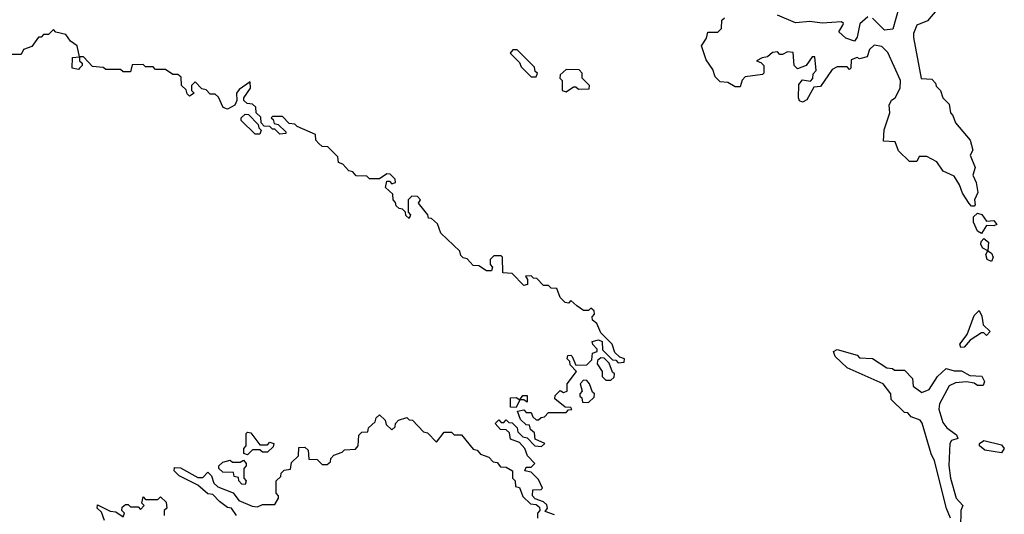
# Model space of a CAD drawing. Extents: x 2737310 to 2869991, y 870230 to 1012730.
# Tile 13 of 256: x 2811629 to 2815587, y 898520 to 900510. Entities that reach past the tile are written whole.
import ezdxf

# ---------------------------------------------------------------- set-up
doc = ezdxf.new("R2010")
doc.units = 0

msp = doc.modelspace()

# ---------------------------------------------------------------- linework, layer by layer
at = {"layer": '0CON02XD'}
for points in [[(2815315, 900550), (2815277.5, 900505), (2815235, 900487.5), (2815222, 900455), (2815222.3, 900437.7), (2815253, 900273), (2815295, 900270), (2815310, 900255), (2815313, 900243), (2815330, 900225), (2815340, 900195), (2815365, 900170), (2815370, 900135), (2815380, 900125), (2815390, 900095), (2815450, 900025), (2815460, 899985), (2815450, 899965), (2815470, 899915), (2815460, 899885), (2815473.3, 899855), (2815480, 899815), (2815467.5, 899785), (2815470, 899765), (2815465, 899760), (2815455, 899760), (2815445, 899770), (2815418.3, 899811.7), (2815406.7, 899845), (2815385, 899880), (2815340.7, 899900.7), (2815315, 899937.5), (2815275, 899960), (2815245, 899960), (2815235, 899940), (2815205, 899940), (2815161.7, 899981.7), (2815148.3, 900018.3), (2815101.7, 900021.7), (2815103.6, 900066.4), (2815126.7, 900135), (2815123.3, 900166.7), (2815133.6, 900186.4), (2815147.5, 900195), (2815167.5, 900235), (2815170, 900265), (2815118.3, 900378.3), (2815095, 900402.5), (2815063, 900407), (2815045, 900390), (2815035, 900360), (2815005, 900352.5), (2814995, 900357.5), (2814971.7, 900348.3), (2814970, 900315), (2814965, 900310), (2814955, 900320), (2814915, 900320), (2814895, 900310), (2814848.3, 900241.7), (2814821.7, 900238.3), (2814793, 900187), (2814775, 900177.5), (2814763.8, 900183.8), (2814760, 900195), (2814760.7, 900249.3), (2814775, 900267.5), (2814807.5, 900262.5), (2814817, 900273), (2814818.3, 900291.7), (2814830, 900305), (2814825, 900360), (2814815, 900360), (2814790, 900325), (2814755, 900312.5), (2814742.5, 900325), (2814738.3, 900378.3), (2814715, 900380), (2814695, 900370), (2814685, 900370), (2814675, 900380), (2814655, 900377.5), (2814635, 900360), (2814613, 900357), (2814590, 900345), (2814608.3, 900338.3), (2814620, 900325), (2814620, 900295), (2814615, 900290), (2814545, 900280), (2814533, 900267), (2814525, 900240), (2814505, 900240), (2814475, 900257.5), (2814445, 900260), (2814425, 900280), (2814415, 900310), (2814388.3, 900348.3), (2814370, 900405), (2814390, 900435), (2814395, 900460), (2814435, 900460), (2814450, 900475), (2814451.7, 900508.3), (2814462.5, 900517.5)], [(2815162.7, 900557.3), (2815138.3, 900471.7), (2815105, 900467.5), (2815056.4, 900516.4)], [(2815038.3, 900521.7), (2815006.4, 900493.6), (2814995, 900440), (2814985, 900423.3), (2814950, 900435), (2814921.7, 900461.7), (2814938.3, 900488.3), (2814940, 900495), (2814931.7, 900501.7), (2814855, 900496.2), (2814805, 900503.3), (2814747, 900497), (2814675, 900527.5)], [(2811870, 900315), (2811865, 900310), (2811840, 900315), (2811841.7, 900358.3), (2811870, 900360), (2811860, 900405), (2811833.3, 900423.3), (2811815, 900450), (2811775, 900460), (2811765, 900470), (2811745, 900450), (2811725, 900450), (2811715, 900440), (2811705, 900440), (2811678.3, 900401.7), (2811645, 900390), (2811635, 900370), (2811595, 900370)], [(2813705, 900280), (2813710, 900295), (2813701.7, 900301.7), (2813698.3, 900318.3), (2813628.3, 900388.3), (2813611.7, 900388.3), (2813600, 900375), (2813638.3, 900338.3), (2813645, 900320), (2813685, 900280), (2813705, 900280)], [(2813778.3, 898518.3), (2813741.7, 898531.7), (2813750, 898545), (2813748.3, 898558.3), (2813735, 898570), (2813701.7, 898581.7), (2813690, 898595), (2813691.7, 898618.3), (2813725, 898620), (2813730, 898625), (2813715, 898660), (2813685, 898690), (2813660, 898695), (2813665, 898710), (2813685, 898710), (2813700, 898725), (2813670, 898755), (2813660, 898785), (2813638.3, 898808.3), (2813601.7, 898821.7), (2813598.3, 898848.3), (2813585, 898860), (2813561.7, 898861.7), (2813540, 898885), (2813555, 898900), (2813565, 898890), (2813575, 898890), (2813585, 898900), (2813595, 898890), (2813608.3, 898888.3), (2813628.3, 898868.3), (2813631.7, 898851.7), (2813651.7, 898831.7), (2813668.3, 898828.3), (2813700, 898795), (2813727, 898793), (2813740, 898805), (2813701.7, 898821.7), (2813698.3, 898848.3), (2813681.7, 898861.7), (2813678.3, 898878.3), (2813665, 898880), (2813641.7, 898901.7), (2813630, 898935), (2813655, 898940), (2813665, 898930), (2813685, 898930), (2813691.7, 898911.7), (2813705, 898900), (2813715, 898900), (2813725, 898910), (2813738.3, 898911.7), (2813755, 898930), (2813825, 898930), (2813835, 898940), (2813848.3, 898941.7), (2813845, 898950), (2813821.7, 898951.7), (2813780, 898985), (2813781.7, 898998.3), (2813801.7, 899018.3), (2813815, 899010), (2813830, 899015), (2813830, 899045), (2813867.5, 899095), (2813841.7, 899121.7), (2813840, 899135), (2813830, 899145), (2813831.7, 899158.3), (2813845, 899160), (2813850, 899155), (2813865, 899120), (2813908.3, 899121.7), (2813928.3, 899141.7), (2813931.7, 899168.3), (2813950, 899175), (2813950, 899185), (2813933, 899203), (2813930, 899215), (2813955, 899222.5), (2813970, 899215), (2813971.7, 899181.7), (2814011.7, 899141.7), (2814025, 899140), (2814035, 899130), (2814058.3, 899131.7), (2814060, 899145), (2814041.7, 899151.7), (2814021.7, 899171.7), (2814010, 899205), (2813965, 899250), (2813948.3, 899288.3), (2813931.7, 899301.7), (2813930, 899315), (2813940, 899325), (2813938.3, 899338.3), (2813925, 899350), (2813915, 899340), (2813895, 899340), (2813868.3, 899358.3), (2813845, 899380), (2813835, 899370), (2813821.7, 899371.7), (2813801.7, 899391.7), (2813788.3, 899428.3), (2813765, 899430), (2813755, 899440), (2813735, 899440), (2813708.3, 899468.3), (2813695, 899470), (2813685, 899480), (2813661.7, 899478.3), (2813670, 899465), (2813670, 899445), (2813655, 899440), (2813608.3, 899488.3), (2813571.7, 899491.7), (2813570, 899555), (2813565, 899560), (2813535, 899560), (2813520, 899545), (2813520, 899525), (2813530, 899515), (2813525, 899500), (2813505, 899500), (2813475, 899520), (2813451.7, 899521.7), (2813428.3, 899548.3), (2813411.7, 899551.7), (2813401.7, 899561.7), (2813398.3, 899578.3), (2813321.7, 899651.7), (2813308.3, 899688.3), (2813285, 899710), (2813271.7, 899711.7), (2813270, 899725), (2813231.7, 899771.7), (2813240, 899785), (2813228.3, 899798.3), (2813205, 899800), (2813190, 899785), (2813190, 899735), (2813200, 899725), (2813195, 899710), (2813181.7, 899721.7), (2813180, 899735), (2813168.3, 899748.3), (2813155, 899750), (2813141.7, 899761.7), (2813140, 899775), (2813130, 899785), (2813128.3, 899808.3), (2813100, 899835), (2813105, 899860), (2813115, 899860), (2813125, 899850), (2813140, 899855), (2813138.3, 899868.3), (2813118.3, 899888.3), (2813105, 899890), (2813075, 899870), (2813035, 899870), (2813025, 899880), (2812981.7, 899881.7), (2812968.3, 899898.3), (2812951.7, 899901.7), (2812928.3, 899928.3), (2812910, 899935), (2812908.3, 899958.3), (2812868.3, 899998.3), (2812845, 900000), (2812831.7, 900011.7), (2812820, 900025), (2812818.3, 900048.3), (2812745, 900080), (2812735, 900090), (2812711.7, 900091.7), (2812685, 900120), (2812645, 900120), (2812640, 900115), (2812648.3, 900108.3), (2812651.7, 900091.7), (2812668.3, 900088.3), (2812698.3, 900058.3), (2812698.3, 900051.7), (2812675, 900050), (2812655, 900070), (2812645, 900070), (2812635, 900080), (2812611.7, 900081.7), (2812600, 900095), (2812598.3, 900118.3), (2812580, 900135), (2812578.3, 900158.3), (2812565, 900170), (2812543, 900173), (2812530, 900185), (2812530, 900195), (2812557.5, 900235), (2812555, 900260), (2812510.7, 900229.3), (2812500, 900215), (2812502.5, 900185), (2812493.6, 900166.4), (2812465, 900150), (2812447, 900157), (2812428.3, 900198.3), (2812415, 900210), (2812395, 900210), (2812378.3, 900228.3), (2812361.7, 900231.7), (2812335, 900260), (2812320, 900245), (2812320, 900225), (2812330, 900215), (2812311.7, 900201.7), (2812301.7, 900211.7), (2812298.3, 900228.3), (2812280, 900245), (2812278.3, 900278.3), (2812265, 900290), (2812245, 900290), (2812215, 900310), (2812175, 900310), (2812165, 900320), (2812135, 900320), (2812125, 900330), (2812081.7, 900328.3), (2812075, 900300), (2812045, 900300), (2812035, 900310), (2811975, 900310), (2811965, 900317.5), (2811921.7, 900321.7), (2811885, 900360), (2811870, 900360), (2811870, 900345), (2811880, 900335), (2811880, 900325), (2811870, 900315)], [(2813825, 900220), (2813855, 900240), (2813865, 900240), (2813875, 900230), (2813918.3, 900231.7), (2813920, 900245), (2813890, 900275), (2813890, 900295), (2813878.3, 900308.3), (2813825, 900310), (2813801.7, 900288.3), (2813800, 900275), (2813810, 900265), (2813810, 900225), (2813825, 900220)], [(2812595, 900050), (2812575, 900050), (2812520, 900105), (2812520, 900115), (2812535, 900130), (2812548.3, 900128.3), (2812588.3, 900088.3), (2812590, 900075), (2812600, 900065), (2812595, 900050)], [(2815495, 899650), (2815479.3, 899659.3), (2815462.5, 899695), (2815463, 899717), (2815478.3, 899731.7), (2815496.4, 899726.4), (2815515, 899700), (2815545, 899702.5), (2815556.4, 899686.4), (2815545, 899680), (2815515, 899682.5), (2815495, 899650)], [(2815535, 899537.5), (2815517.5, 899545), (2815512.5, 899565), (2815520, 899580), (2815500.7, 899590.7), (2815492.5, 899605), (2815493, 899617), (2815505, 899630), (2815522.5, 899615), (2815520, 899580), (2815535, 899570), (2815542.5, 899555), (2815535, 899537.5)], [(2815411.7, 899191.7), (2815407.5, 899205), (2815437, 899243), (2815465, 899320), (2815485, 899340), (2815497, 899317), (2815501.7, 899281.7), (2815530, 899255), (2815515, 899240), (2815505, 899250), (2815495, 899250), (2815450, 899220), (2815425, 899192.5), (2815411.7, 899191.7)], [(2814005, 899060), (2814018.3, 899071.7), (2814020, 899085), (2814011.7, 899091.7), (2813998.3, 899128.3), (2813978.3, 899148.3), (2813965, 899150), (2813951.7, 899138.3), (2813950, 899125), (2813970, 899095), (2813970, 899075), (2813985, 899060), (2814005, 899060)], [(2815370, 898505), (2815353.9, 898543.9), (2815306.7, 898735), (2815293, 898763), (2815257, 898887), (2815248.3, 898898.3), (2815211.7, 898911.7), (2815198.3, 898928.3), (2815185, 898930), (2815131.7, 898981.7), (2815130, 899005), (2815100, 899045), (2814955, 899110), (2814907.5, 899155), (2814900, 899175), (2814915, 899182.5), (2814995, 899160), (2815005, 899150), (2815057, 899147), (2815115, 899110), (2815137, 899107), (2815145, 899100), (2815185, 899100), (2815217, 899067), (2815220, 899035), (2815255, 899010), (2815285, 899022.5), (2815317.5, 899075), (2815353, 899107), (2815385, 899097.5), (2815415, 899096.7), (2815448.3, 899078.3), (2815496.1, 899076.1), (2815507.5, 899055), (2815501.7, 899038.3), (2815478.3, 899038.3), (2815465, 899047.5), (2815435, 899052.5), (2815390.7, 899049.3), (2815365, 899037.5), (2815326.7, 898965), (2815323.6, 898943.6), (2815339.3, 898889.3), (2815355, 898867.5), (2815395, 898840), (2815400, 898825), (2815375, 898817.5), (2815367.5, 898805), (2815363.9, 898716.1), (2815370, 898665), (2815393.3, 898585), (2815420, 898555), (2815412.5, 898535), (2815411.2, 898465)], [(2813915, 898970), (2813938.3, 898991.7), (2813940, 899005), (2813931.7, 899011.7), (2813920, 899045), (2813908.3, 899058.3), (2813895, 899060), (2813882.5, 899045), (2813890, 899015), (2813880, 899005), (2813880, 898995), (2813888.3, 898988.3), (2813891.7, 898971.7), (2813915, 898970)], [(2813625, 898950), (2813601.7, 898951.7), (2813601.7, 898988.3), (2813625, 898990), (2813640, 898980), (2813651.7, 898998.3), (2813668.3, 898998.3), (2813668.3, 898971.7), (2813655, 898980), (2813640, 898980), (2813625, 898950)], [(2812500, 898515), (2812480, 898545), (2812465, 898547.5), (2812431.7, 898571.7), (2812405, 898600), (2812385, 898602.5), (2812345, 898637.5), (2812270, 898675), (2812250, 898695), (2812251.7, 898708.3), (2812275, 898707.5), (2812345, 898667.5), (2812365, 898667.5), (2812385, 898690), (2812400, 898675), (2812410, 898645), (2812425, 898630), (2812487, 898607), (2812510, 898575), (2812563, 898553), (2812585, 898550), (2812605, 898560), (2812655, 898560), (2812670, 898585), (2812670, 898595), (2812660, 898605), (2812660, 898655), (2812678.3, 898671.7), (2812680, 898685), (2812691.7, 898698.3), (2812718.3, 898701.7), (2812721.7, 898728.3), (2812750, 898755), (2812751.7, 898788.3), (2812775, 898790), (2812788.3, 898778.3), (2812791.7, 898741.7), (2812825, 898740), (2812845, 898720), (2812865, 898720), (2812878.3, 898731.7), (2812880, 898745), (2812891.7, 898758.3), (2812925, 898770), (2812935, 898780), (2812978.3, 898781.7), (2812990, 898795), (2812991.7, 898838.3), (2813005, 898850), (2813028.3, 898851.7), (2813031.7, 898868.3), (2813058.3, 898891.7), (2813061.7, 898908.3), (2813075, 898920), (2813098.3, 898898.3), (2813101.7, 898881.7), (2813125, 898860), (2813138.3, 898871.7), (2813140, 898885), (2813151.7, 898898.3), (2813185, 898910), (2813195, 898900), (2813208.3, 898898.3), (2813251.7, 898851.7), (2813268.3, 898848.3), (2813305, 898810), (2813335, 898850), (2813365, 898850), (2813375, 898840), (2813405, 898840), (2813451.7, 898781.7), (2813468.3, 898778.3), (2813481.7, 898761.7), (2813515, 898750), (2813531.7, 898731.7), (2813548.3, 898728.3), (2813561.7, 898711.7), (2813585, 898710), (2813610, 898695), (2813610, 898665), (2813620, 898655), (2813621.7, 898631.7), (2813638.3, 898628.3), (2813651.7, 898591.7), (2813681.7, 898561.7), (2813705, 898560), (2813718.3, 898548.3), (2813720, 898535), (2813710, 898525), (2813710, 898505)], [(2812545, 898760), (2812530, 898765), (2812530, 898785), (2812540, 898795), (2812540, 898845), (2812545, 898850), (2812558.3, 898848.3), (2812595, 898800), (2812625, 898800), (2812635, 898810), (2812650, 898805), (2812648.3, 898791.7), (2812625, 898770), (2812605, 898770), (2812595, 898780), (2812565, 898780), (2812545, 898760)], [(2815575, 898767.5), (2815508.3, 898778.3), (2815487.5, 898795), (2815487.5, 898805), (2815505, 898817.5), (2815575, 898800), (2815586.7, 898785), (2815575, 898767.5)], [(2812535, 898640), (2812521.7, 898641.7), (2812510, 898655), (2812508.3, 898668.3), (2812491.7, 898671.7), (2812488.3, 898688.3), (2812445, 898690), (2812430, 898705), (2812430, 898715), (2812445, 898730), (2812475, 898737.5), (2812485, 898730), (2812515, 898730), (2812528.3, 898738.3), (2812540, 898725), (2812540, 898715), (2812530, 898705), (2812530, 898665), (2812540, 898655), (2812535, 898640)], [(2811970, 898495), (2811958.3, 898528.3), (2811940, 898545), (2811941.7, 898558.3), (2811993, 898533), (2812015, 898530), (2812045, 898510), (2812050, 898525), (2812040, 898535), (2812041.7, 898548.3), (2812055, 898560), (2812065, 898560), (2812075, 898550), (2812105, 898550), (2812115, 898540), (2812130, 898555), (2812120, 898565), (2812125, 898590), (2812135, 898580), (2812185, 898580), (2812195, 898590), (2812218.3, 898568.3), (2812220, 898545), (2812210, 898535), (2812210, 898515)]]:
    msp.add_lwpolyline(points, dxfattribs=at)

doc.saveas('drawing.dxf')
